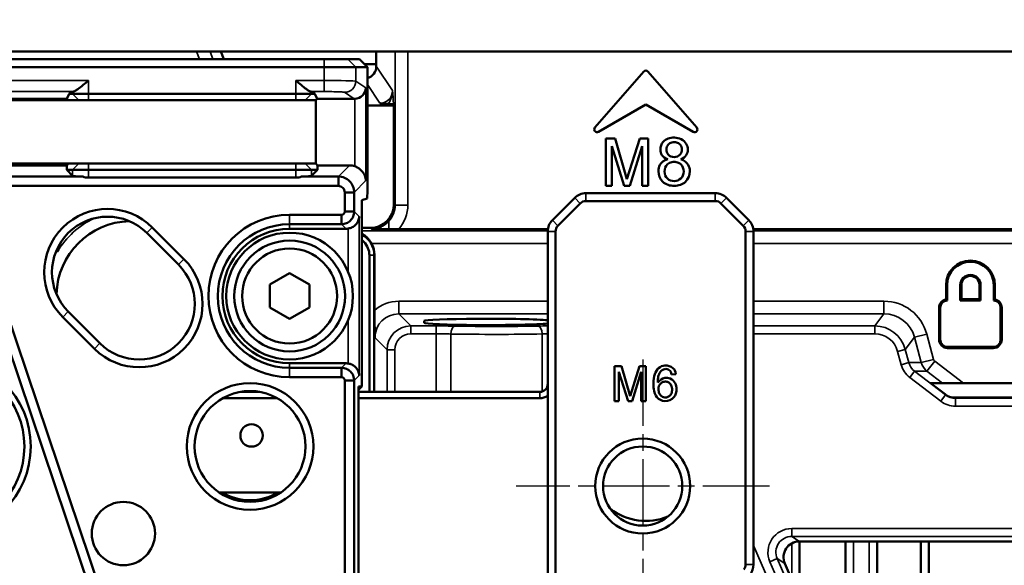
# Model space of a CAD drawing. Header units: millimetres. Extents: x 0 to 4638, y -120 to 1188.
# Tile 120 of 256: x 283 to 346, y 990 to 1025. Entities that reach past the tile are written whole.
import ezdxf

# ---------------------------------------------------------------- set-up
doc = ezdxf.new("R2010")
doc.units = ezdxf.units.MM
doc.header["$LTSCALE"] = 2
doc.linetypes.add('CHAIN', pattern=[0.3543, 0.2362, -0.0295, 0.0591, -0.0295])
for name, color, linetype, lineweight in [('Bemaßung (ISO)', 7, 'Continuous', 25), ('Mittelpunktmarkierung (ISO)', 7, 'Continuous', 25), ('Sichtbar (ISO)', 7, 'Continuous', 50), ('Sichtbar schmal (ISO)', 7, 'Continuous', 35)]:
    doc.layers.add(name, color=color, linetype=linetype, lineweight=lineweight)
doc.styles.add('Notiztext (DIN)', font='isocpeur.ttf')
doc.dimstyles.new('Standard (DIN)', dxfattribs={"dimscale": 2, "dimtxt": 3.5, "dimasz": 2.5, "dimexe": 2, "dimexo": 0.5, "dimgap": 0.5, "dimtad": 1, "dimrnd": 1e-08, "dimtxsty": 'Notiztext (DIN)', "dimcen": 0.09, "dimdle": 10, "dimclrd": 256, "dimclre": 256, "dimclrt": 256, "dimadec": 0, "dimazin": 0, "dimtfac": 1, "dimtmove": 0, "dimatfit": 3, "dimfxl": 1, "dimtolj": 1, "dimtzin": 0, "dimlwd": -1, "dimlwe": -1, "dimarcsym": 0})

# ---------------------------------------------------------------- blocks, each defined once
blk = doc.blocks.new('*D37')
at = {"layer": 'Bemaßung (ISO)', "transparency": 16777216}
for p, q in [((260.895, 939.952), (260.895, 1084.205)), ((694.895, 939.352), (694.895, 1084.205)), ((265.895, 1080.205), (689.895, 1080.205))]:
    blk.add_line(p, q, dxfattribs=at)
for points in [[(265.895, 1081.038), (265.895, 1079.372), (260.895, 1080.205)], [(689.895, 1081.038), (689.895, 1079.372), (694.895, 1080.205)]]:
    blk.add_solid(points, dxfattribs=at)
at = {"layer": 'Defpoints', "color": 0, "transparency": 16777216}
for p in [(694.895, 1080.205), (260.895, 938.952), (694.895, 938.352)]:
    blk.add_point(p, dxfattribs=at)
at = {"layer": 'Bemaßung (ISO)', "transparency": 16777216, "insert": (470.545, 1088.205), "char_height": 7, "attachment_point": 1, "style": 'Notiztext (DIN)'}
blk.add_mtext('\\A1;434', dxfattribs=at)

msp = doc.modelspace()

# ---------------------------------------------------------------- linework, layer by layer
at = {"layer": 'Mittelpunktmarkierung (ISO)', "linetype": 'CHAIN', "ltscale": 8.88956}
for p, q in [((322.6947, 1003.4519), (322.6947, 987.4519)), ((330.6947, 995.4519), (314.6947, 995.4519))]:
    msp.add_line(p, q, dxfattribs=at)
at = {"layer": 'Sichtbar (ISO)'}
for p, q in [((302.572, 1022.4019), (239.9002, 1022.4019)), ((294.5172, 1022.9019), (270.132, 1022.9019)), ((295.3682, 1022.9019), (294.5172, 1022.9019)), ((296.0501, 1022.9019), (295.3682, 1022.9019)), ((296.0501, 1022.9019), (305.87, 1022.9019)), ((296.0501, 1022.9019), (296.2322, 1022.4019)), ((302.572, 1022.4019), (304.07, 1022.4019)), ((304.8078, 1022.4019), (304.07, 1022.4019)), ((305.3085, 1021.9019), (304.8078, 1022.4019)), ((305.87, 1022.9019), (307.0619, 1022.9019)), ((305.87, 1022.1019), (305.87, 1022.9019)), ((307.8608, 1022.9019), (307.0619, 1022.9019)), ((307.8608, 1022.9019), (351.1817, 1022.9019)), ((239.9002, 1021.9019), (302.572, 1021.9019)), ((304.5693, 1021.9019), (302.572, 1021.9019)), ((304.5693, 1021.9019), (305.3085, 1021.9019)), ((305.87, 1022.1019), (305.1082, 1022.1019)), ((305.3085, 1021.9019), (305.3085, 1014.1127)), ((305.87, 1021.964), (305.87, 1022.1019)), ((322.7645, 1021.6306), (319.6819, 1018.0845)), ((323.0249, 1021.6306), (326.1074, 1018.0845)), ((286.329, 1019.913), (256.1432, 1019.913)), ((286.4789, 1020.213), (286.329, 1019.913)), ((286.329, 1019.913), (286.4292, 1019.813)), ((286.6865, 1020.3513), (286.4789, 1020.213)), ((286.6865, 1020.213), (286.4789, 1020.213)), ((286.6865, 1020.213), (287.6851, 1020.213)), ((300.7872, 1020.213), (287.6851, 1020.213)), ((300.7872, 1020.213), (301.7858, 1020.213)), ((301.9934, 1020.213), (301.7858, 1020.3513)), ((301.9934, 1020.213), (301.7858, 1020.213)), ((302.1432, 1019.913), (301.9934, 1020.213)), ((302.0431, 1019.813), (302.1432, 1019.913)), ((304.4778, 1019.913), (302.1432, 1019.913)), ((255.1188, 1019.813), (287.3534, 1019.813)), ((287.6851, 1019.813), (287.3534, 1019.813)), ((287.6851, 1019.813), (300.7872, 1019.813)), ((301.1188, 1019.813), (300.7872, 1019.813)), ((301.1188, 1019.813), (302.0431, 1019.813)), ((302.0431, 1019.813), (302.0431, 1015.813)), ((305.3085, 1019.4885), (306.9863, 1019.4885)), ((306.9863, 1019.4885), (306.9497, 1019.5435)), ((306.9863, 1013.2501), (306.9863, 1019.4885)), ((319.8983, 1017.8219), (322.8947, 1019.5519)), ((325.891, 1017.8219), (322.8947, 1019.5519)), ((320.3627, 1017.4069), (320.3627, 1014.4069)), ((320.9597, 1017.4069), (320.3627, 1017.4069)), ((321.6947, 1014.8389), (320.9597, 1017.4069)), ((322.5107, 1017.4069), (321.6947, 1014.8389)), ((323.0447, 1017.4069), (322.5107, 1017.4069)), ((323.0447, 1014.4069), (323.0447, 1017.4069)), ((320.7437, 1016.9179), (321.5237, 1014.4069)), ((320.7437, 1014.4069), (320.7437, 1016.9179)), ((321.8807, 1014.4069), (322.6637, 1016.9179)), ((322.6637, 1016.9179), (322.6637, 1014.4069)), ((287.3534, 1015.813), (255.1188, 1015.813)), ((256.155, 1015.7012), (286.3172, 1015.7012)), ((286.3172, 1015.7012), (286.3168, 1015.413)), ((286.4292, 1015.813), (286.3172, 1015.7012)), ((287.3534, 1015.813), (287.6851, 1015.813)), ((300.7872, 1015.813), (287.6851, 1015.813)), ((300.7872, 1015.813), (301.1188, 1015.813)), ((302.0431, 1015.813), (301.1188, 1015.813)), ((302.155, 1015.7012), (302.0431, 1015.813)), ((302.155, 1015.7012), (304.1788, 1015.7012)), ((302.1554, 1015.413), (302.155, 1015.7012)), ((287.3313, 1014.9971), (280.3877, 1014.9971)), ((286.6865, 1015.0434), (286.3168, 1015.413)), ((286.3168, 1015.413), (286.6865, 1015.413)), ((287.6851, 1015.413), (286.6865, 1015.413)), ((287.6851, 1015.413), (300.7872, 1015.413)), ((287.6851, 1014.9289), (300.7872, 1014.9289)), ((301.7858, 1015.413), (300.7872, 1015.413)), ((303.4747, 1014.9971), (301.141, 1014.9971)), ((301.7858, 1015.0434), (302.1554, 1015.413)), ((301.7858, 1015.413), (302.1554, 1015.413)), ((303.4747, 1014.9971), (303.4747, 1014.402)), ((280.3877, 1014.402), (303.4747, 1014.402)), ((320.3627, 1014.4069), (320.7437, 1014.4069)), ((321.5237, 1014.4069), (321.8807, 1014.4069)), ((322.6637, 1014.4069), (323.0447, 1014.4069)), ((279.4405, 1013.6779), (288.6651, 986.3132)), ((289.2297, 986.5035), (280.0052, 1013.8683)), ((303.8783, 1013.9985), (303.8783, 1012.7856)), ((304.4733, 1013.9985), (303.8783, 1013.9985)), ((304.4733, 1012.7856), (304.4733, 1013.9985)), ((305.3085, 1014.1127), (305.2823, 1013.604)), ((327.2805, 1013.9489), (319.1089, 1013.9489)), ((304.9573, 1013.4958), (305.2823, 1013.604)), ((304.9573, 1013.4958), (304.9573, 1001.7489)), ((318.4018, 1013.656), (316.9876, 1012.2418)), ((317.3411, 1011.8882), (318.7553, 1013.3024)), ((319.1089, 1013.4489), (327.2805, 1013.4489)), ((327.634, 1013.3024), (329.0482, 1011.8882)), ((329.4018, 1012.2418), (327.9876, 1013.656)), ((303.6744, 1012.5818), (300.3947, 1012.5818)), ((303.6744, 1011.9867), (303.6744, 1012.5818)), ((304.4733, 1012.7856), (303.8783, 1012.7856)), ((300.3947, 1011.9867), (303.6744, 1011.9867)), ((291.3757, 1011.4329), (293.3757, 1009.4329)), ((293.7231, 1009.7803), (291.7231, 1011.7803)), ((300.3947, 1011.7019), (303.9593, 1011.7019)), ((304.9573, 1011.7519), (305.487, 1011.7519)), ((307.2812, 1011.6751), (316.7046, 1011.6751)), ((316.6947, 1011.5347), (316.6947, 986.1519)), ((317.1947, 986.1519), (317.1947, 1011.5347)), ((329.1947, 1011.5347), (329.1947, 990.4968)), ((329.6848, 1011.6751), (351.1817, 1011.6751)), ((329.6947, 990.4968), (329.6947, 1011.5347)), ((305.4318, 1001.3989), (305.4318, 1010.0293)), ((305.7423, 1010.0293), (305.7423, 1001.3989)), ((305.7563, 1006.5399), (305.7563, 1010.0433)), ((300.3947, 1008.8953), (299.1447, 1008.1736)), ((301.6447, 1008.1736), (300.3947, 1008.8953)), ((299.1447, 1008.1736), (299.1447, 1006.7302)), ((301.6447, 1006.7302), (301.6447, 1008.1736)), ((341.8523, 1008.1471), (341.8523, 1007.2408)), ((341.9225, 1007.179), (341.9225, 1008.1471)), ((342.7546, 1008.1471), (342.7546, 1007.1799)), ((342.8248, 1007.2502), (342.8248, 1008.1471)), ((343.9645, 1008.1471), (343.9645, 1007.2502)), ((344.0348, 1007.1799), (344.0348, 1008.1471)), ((344.8668, 1008.1471), (344.8668, 1007.179)), ((344.9371, 1007.2408), (344.9371, 1008.1471)), ((342.7546, 1007.1799), (342.8248, 1007.2502)), ((342.7546, 1007.1799), (344.0348, 1007.1799)), ((343.9645, 1007.2502), (342.8248, 1007.2502)), ((344.0348, 1007.1799), (343.9645, 1007.2502)), ((288.4136, 1004.4708), (286.4136, 1006.4708)), ((299.1447, 1006.7302), (300.3947, 1006.0085)), ((300.3947, 1006.0085), (301.6447, 1006.7302)), ((341.4167, 1006.7146), (341.4167, 1004.701)), ((341.4869, 1004.701), (341.4869, 1006.7146)), ((345.3024, 1006.7146), (345.3024, 1004.701)), ((345.3727, 1004.701), (345.3727, 1006.7146)), ((286.0662, 1006.1234), (288.0662, 1004.1234)), ((308.8947, 1005.8797), (308.8947, 1005.7574)), ((344.8371, 1004.2356), (341.9523, 1004.2356)), ((341.9523, 1004.1654), (344.8371, 1004.1654)), ((303.9593, 1003.2019), (300.3947, 1003.2019)), ((303.6744, 1002.917), (300.3947, 1002.917)), ((303.6744, 1002.322), (303.6744, 1002.917)), ((320.9179, 1000.8189), (320.9179, 1003.0189)), ((320.9179, 1003.0189), (321.3557, 1003.0189)), ((321.7693, 1000.8189), (321.1973, 1002.6603)), ((321.1973, 1002.6603), (321.1973, 1000.8189)), ((321.3557, 1003.0189), (321.8947, 1001.1357)), ((321.8947, 1001.1357), (322.4931, 1003.0189)), ((322.6053, 1002.6603), (322.0311, 1000.8189)), ((322.4931, 1003.0189), (322.8847, 1003.0189)), ((322.6053, 1000.8189), (322.6053, 1002.6603)), ((322.8847, 1003.0189), (322.8847, 1000.8189)), ((324.7899, 1002.5195), (324.5215, 1002.4975)), ((300.3947, 1002.322), (303.6744, 1002.322)), ((303.8783, 1002.1181), (303.8783, 986.6315)), ((303.8783, 1002.1181), (304.4733, 1002.1181)), ((304.4733, 986.6315), (304.4733, 1002.1181)), ((341.6389, 1001.9519), (340.8711, 1001.9519)), ((340.8711, 1001.9519), (341.7889, 1001.248)), ((341.6389, 1001.9519), (342.9531, 1001.9519)), ((342.9531, 1001.9519), (364.8315, 1001.9519)), ((298.5015, 1001.3989), (297.2879, 1001.3989)), ((298.0395, 1001.4489), (297.7498, 1001.4489)), ((304.7451, 1001.7489), (304.7451, 1000.9989)), ((304.7451, 1001.5369), (304.9573, 1001.7489)), ((304.9573, 1001.7489), (304.7451, 1001.7489)), ((316.1947, 1001.3989), (304.7451, 1001.3989)), ((296.1725, 1000.9989), (299.6168, 1000.9989)), ((304.7451, 1000.9989), (304.7451, 987.3989)), ((304.7451, 1000.9989), (316.1947, 1000.9989)), ((321.1973, 1000.8189), (320.9179, 1000.8189)), ((322.0311, 1000.8189), (321.7693, 1000.8189)), ((322.8847, 1000.8189), (322.6053, 1000.8189)), ((348.5447, 1001.0394), (342.4024, 1001.0394)), ((299.8543, 995.0519), (295.9351, 995.0519)), ((332.5879, 991.9519), (348.5447, 991.9519)), ((332.6072, 991.9519), (332.6072, 988.3847)), ((335.5072, 981.6625), (335.5072, 991.9519)), ((337.5072, 991.9519), (337.5072, 977.0265)), ((340.2598, 991.9519), (340.2598, 971.4153)), ((340.7598, 991.9519), (340.7598, 970.8789)), ((330.6072, 991.1996), (330.6072, 991.1997)), ((331.6702, 990.5566), (340.1511, 970.8979))]:
    msp.add_line(p, q, dxfattribs=at)
for centre, radius in [((300.3947, 1007.4519), 4), ((300.3947, 1007.4519), 3.5), ((300.3947, 1007.4519), 3), ((278.3947, 997.9519), 5.65), ((278.3947, 997.9519), 5.25), ((297.8947, 997.9519), 4), ((297.8947, 997.9519), 3.5), ((297.9885, 998.6489), 0.7071), ((322.6947, 995.4519), 3), ((322.6947, 995.4519), 2.5), ((289.8947, 992.4519), 2)]:
    msp.add_circle(centre, radius, dxfattribs=at)
for centre, radius, start, end in [((322.8947, 1021.5174), 0.1725, 41, 139), ((319.8121, 1017.9713), 0.1725, 139, 300), ((325.9773, 1017.9713), 0.1725, 240, 41), ((319.1089, 1012.9489), 1, 90, 135), ((327.2805, 1012.9489), 1, 45, 90), ((319.1089, 1012.9489), 0.5, 90, 135), ((327.2805, 1012.9489), 0.5, 45, 90), ((288.8947, 1008.9519), 4, 45, 225), ((288.8947, 1008.9519), 3.5087, 45, 225), ((300.3947, 1007.4519), 5.1299, 90, 270), ((290.3947, 1007.4519), 4.7281, 91.470974, 178.529026), ((300.3947, 1007.4519), 4.5349, 90, 270), ((317.6947, 1011.5347), 1, 135, 180), ((317.6947, 1011.5347), 0.5, 135, 180), ((328.6947, 1011.5347), 0.5, 0, 45), ((328.6947, 1011.5347), 1, 0, 45), ((300.3947, 1007.4519), 4.25, 90, 270), ((290.8947, 1006.9519), 4, 225, 45), ((290.8947, 1006.9519), 3.5087, 225, 45), ((343.3947, 1008.1471), 1.5424, 0, 180), ((343.3947, 1008.1471), 1.4721, 0, 180), ((343.3947, 1008.1471), 0.6401, 0, 180), ((343.3947, 1008.1471), 0.5698, 0, 180), ((341.9523, 1006.7146), 0.5356, 100.760746, 180), ((341.9523, 1006.7146), 0.4653, 93.663219, 180), ((344.8371, 1006.7146), 0.4653, 0, 86.336781), ((344.8371, 1006.7146), 0.5356, 0, 79.239254), ((315.8947, 1006.9519), 2.9763, 208.53976, 208.540563), ((315.8947, 1006.9519), 2.8, 210.521491, 210.522379), ((315.8947, 1006.9519), 2.5, 214.650212, 214.651168), ((341.9523, 1004.701), 0.5356, 180, 270), ((341.9523, 1004.701), 0.4653, 180, 270), ((344.8371, 1004.701), 0.5356, 270, 0), ((344.8371, 1004.701), 0.4653, 270, 0), ((316.1947, 1001.8989), 0.5, 270, 0), ((316.1947, 1001.8989), 0.9, 270, 303.748989), ((297.8947, 997.9519), 3.4, 238.533024, 301.466976), ((322.8947, 996.9519), 3.7, 232.734933, 292.07578), ((328.6947, 990.4968), 0.5, 320, 0), ((328.6947, 990.4968), 1, 320, 0)]:
    msp.add_arc(centre, radius, start, end, dxfattribs=at)
for centre, major_axis, ratio, start_param, end_param in [((305.0689, 1021.9673), (-0.4454, 0.6688), 0.9955595, 2.8557519, 4.1228597), ((304.5132, 1020.589), (0.6254, 0.3348), 0.9390046, 4.2465983, 5.7650348), ((287.6851, 1020.3495), (1, 0), 0.0349208, 2.811184, 3.0892328), ((300.7872, 1020.3495), (-1, 0), 0.0349208, 3.1939525, 3.4720014), ((304.4765, 1020.6134), (0.5837, -0.3889), 0.9980229, 5.3010707, 5.351604), ((304.1761, 1014.6998), (-0.709, -0.709), 0.9972647, 3.5850191, 3.9256213), ((287.6851, 1015.0461), (1, 0), 0.0524078, 3.1939525, 4.350724), ((287.6851, 1015.9827), (0, -1.0538), 0.9489646, 5.9215203, 6.2831853), ((300.7872, 1015.9827), (0, -1.0538), 0.9489646, 0, 0.361665), ((300.7872, 1015.0461), (1, 0), 0.0524078, 5.074054, 6.2308254), ((305.4842, 1013.2528), (1.2507, -0.8334), 0.9980229, 5.3010707, 6.8700405), ((303.9571, 1012.503), (0.5672, -0.5672), 0.9972647, 5.4991567, 5.668053), ((304.2553, 1010.0415), (-1.062, -1.062), 0.9987828, 2.3568035, 2.8622686), ((312.8947, 1005.8797), (-4, 0), 0.0349208, 3.4591531, 6.2831853), ((312.8947, 1005.7574), (4, 0), 0.0349208, 3.1415927, 5.9656249), ((303.9571, 1002.4008), (0.5672, 0.5672), 0.9972647, 0.6151323, 0.7840286), ((342.3956, 1002.0432), (-0.6696, 0.7519), 0.9932069, 1.7609731, 2.4173552), ((332.5897, 990.9513), (-0.8372, 0.5506), 0.9979867, 5.2950712, 7.2712995)]:
    msp.add_ellipse(centre, major_axis=major_axis, ratio=ratio, start_param=start_param, end_param=end_param, dxfattribs=at)
for points, knots in [([(286.7392, 1020.3608), (286.7675, 1020.3638), (286.8078, 1020.3816), (286.91, 1020.4421), (286.9736, 1020.4869), (287.1288, 1020.6026), (287.2369, 1020.6891), (287.4614, 1020.8732), (287.5779, 1020.9707), (287.6851, 1021.0604)], [-0.13811937, -0.13811937, -0.13811937, -0.13811937, -0.11228337, -0.11228337, -0.08388614, -0.08388614, -0.04194307, -0.04194307, 0, 0, 0, 0]), ([(300.7872, 1021.0604), (300.8944, 1020.9707), (301.0109, 1020.8732), (301.2354, 1020.6891), (301.3435, 1020.6026), (301.4986, 1020.4869), (301.5622, 1020.4421), (301.6645, 1020.3816), (301.7048, 1020.3638), (301.7331, 1020.3608)], [-0.49516078, -0.49516078, -0.49516078, -0.49516078, -0.45321772, -0.45321772, -0.41127465, -0.41127465, -0.38287741, -0.38287741, -0.35704141, -0.35704141, -0.35704141, -0.35704141]), ([(306.6403, 1019.5885), (306.6254, 1019.5888), (306.6154, 1019.5894), (306.5178, 1019.5947), (306.4357, 1019.6), (306.2643, 1019.6121), (306.1803, 1019.6187), (306.1116, 1019.6241), (306.1045, 1019.6247), (306.0974, 1019.6252)], [0, 0, 0, 0, 0.003647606, 0.003647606, 0.035712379, 0.035712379, 0.072576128, 0.072576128, 0.076835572, 0.076835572, 0.076835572, 0.076835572]), ([(306.6403, 1019.5885), (306.6838, 1019.5863), (306.7218, 1019.5836), (306.7955, 1019.5771), (306.8304, 1019.573), (306.8849, 1019.5649), (306.9059, 1019.5609), (306.9369, 1019.5524), (306.9467, 1019.548), (306.9497, 1019.5435)], [-0.067208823, -0.067208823, -0.067208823, -0.067208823, -0.052024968, -0.052024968, -0.033692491, -0.033692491, -0.017027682, -0.017027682, -0.000000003, -0.000000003, -0.000000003, -0.000000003]), ([(325.1027, 1016.0869), (325.2589, 1016.1447), (325.471, 1016.2967), (325.581, 1016.7051), (325.438, 1017.2469), (324.7265, 1017.5646), (323.9669, 1017.3154), (323.766, 1016.7504), (323.8892, 1016.2921), (324.1078, 1016.1422), (324.2717, 1016.0869)], [0, 0, 0, 0, 0.1047796, 0.1941833, 0.2871057, 0.493023, 0.6773201, 0.8028729, 0.8922766, 1, 1, 1, 1]), ([(324.6947, 1017.1699), (324.6376, 1017.1726), (324.4979, 1017.1576), (324.2694, 1017.0185), (324.1488, 1016.7044), (324.2794, 1016.3253), (324.5491, 1016.2241), (324.6947, 1016.2279)], [0, 0, 0, 0, 0.107582, 0.2828382, 0.4953714, 0.7245987, 1, 1, 1, 1]), ([(324.6947, 1016.2279), (324.8306, 1016.2314), (325.0847, 1016.335), (325.2044, 1016.7048), (325.0942, 1017.0277), (324.8666, 1017.1504), (324.7384, 1017.1688), (324.6947, 1017.1699)], [0, 0, 0, 0, 0.2673449, 0.504981, 0.7290601, 0.9126596, 1, 1, 1, 1]), ([(304.5132, 1015.6437), (304.5898, 1015.6163), (304.6665, 1015.5792), (304.8163, 1015.4834), (304.8871, 1015.4225), (305.0261, 1015.2736), (305.0932, 1015.1696), (305.184, 1014.9533), (305.2075, 1014.8409), (305.2122, 1014.7373)], [0.36100019, 0.36100019, 0.36100019, 0.36100019, 0.38508535, 0.38508535, 0.41300923, 0.41300923, 0.4542686, 0.4542686, 0.49552797, 0.49552797, 0.49552797, 0.49552797]), ([(324.2717, 1016.0869), (324.0404, 1016.0146), (323.7661, 1015.8244), (323.6386, 1015.2254), (323.8988, 1014.5677), (324.6875, 1014.3209), (325.4609, 1014.5774), (325.7313, 1015.2278), (325.5809, 1015.815), (325.3179, 1016.0095), (325.1027, 1016.0869)], [0, 0, 0, 0, 0.121047, 0.2047048, 0.3477075, 0.5043671, 0.6553592, 0.7985926, 0.882824, 1, 1, 1, 1]), ([(324.6947, 1015.9249), (324.6409, 1015.9273), (324.4876, 1015.9155), (324.1804, 1015.7724), (324.0038, 1015.3221), (324.1997, 1014.8186), (324.5358, 1014.7056), (324.6947, 1014.7099)], [0, 0, 0, 0, 0.0817319, 0.2443294, 0.4992916, 0.7585948, 1, 1, 1, 1]), ([(324.6947, 1014.7099), (324.842, 1014.7138), (325.1554, 1014.8319), (325.365, 1015.322), (325.1712, 1015.7738), (324.8752, 1015.9093), (324.7336, 1015.9242), (324.6947, 1015.9249)], [0, 0, 0, 0, 0.2314223, 0.5014532, 0.7670271, 0.9380786, 1, 1, 1, 1]), ([(304.4733, 1013.9985), (304.4731, 1014.1305), (304.4468, 1014.2613), (304.3455, 1014.5032), (304.2723, 1014.6121), (304.0884, 1014.796), (303.9794, 1014.8692), (303.7375, 1014.9705), (303.6067, 1014.9968), (303.4747, 1014.9971)], [-0.15727014, -0.15727014, -0.15727014, -0.15727014, -0.11763885, -0.11763885, -0.07863712, -0.07863712, -0.03963539, -0.03963539, 0, 0, 0, 0]), ([(303.4747, 1014.402), (303.5806, 1014.4025), (303.6854, 1014.3587), (303.8349, 1014.2091), (303.8787, 1014.1044), (303.8783, 1013.9985)], [0, 0, 0, 0, 0.5, 0.5, 1, 1, 1, 1]), ([(303.8783, 1012.7856), (303.8785, 1012.7321), (303.8564, 1012.6792), (303.7808, 1012.6037), (303.7279, 1012.5816), (303.6744, 1012.5818)], [0, 0, 0, 0, 0.5, 0.5, 1, 1, 1, 1]), ([(303.6744, 1011.9867), (303.7798, 1011.987), (303.8842, 1012.008), (304.0776, 1012.0889), (304.1648, 1012.1473), (304.312, 1012.2944), (304.3706, 1012.3815), (304.4519, 1012.5751), (304.4731, 1012.6799), (304.4733, 1012.7856)], [-0.12581821, -0.12581821, -0.12581821, -0.12581821, -0.09417177, -0.09417177, -0.06296796, -0.06296796, -0.03176381, -0.03176381, 0, 0, 0, 0]), ([(304.0939, 1011.7133), (304.1793, 1011.728), (304.2645, 1011.7563), (304.4281, 1011.8394), (304.5039, 1011.8974), (304.633, 1012.0278), (304.6905, 1012.1124), (304.7683, 1012.2891), (304.7886, 1012.3812), (304.793, 1012.466)], [-0.12662931, -0.12662931, -0.12662931, -0.12662931, -0.10083255, -0.10083255, -0.07134333, -0.07134333, -0.03567167, -0.03567167, 0, 0, 0, 0]), ([(305.5686, 1010.7698), (305.5101, 1010.8751), (305.4369, 1010.9783), (305.2654, 1011.1673), (305.1656, 1011.2511), (305.0337, 1011.3398), (304.996, 1011.3625), (304.9571, 1011.3835)], [-0.170089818, -0.170089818, -0.170089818, -0.170089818, -0.134268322, -0.134268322, -0.095284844, -0.095284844, -0.080536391, -0.080536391, -0.080536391, -0.080536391]), ([(306.6572, 1011.6793), (306.4578, 1011.6819), (306.2679, 1011.6854), (305.9065, 1011.6932), (305.7388, 1011.6975), (305.5803, 1011.7016), (305.579, 1011.7016), (305.5618, 1011.702)], [0.00002101, 0.00002101, 0.00002101, 0.00002101, 0.06374664, 0.06374664, 0.12728862, 0.12728862, 0.13510484, 0.13510484, 0.13510484, 0.13510484]), ([(307.2819, 1011.6751), (307.1742, 1011.6751), (307.0682, 1011.6755), (306.8596, 1011.677), (306.7572, 1011.678), (306.6572, 1011.6793)], [0, 0, 0, 0, 0.031862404, 0.031862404, 0.063790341, 0.063790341, 0.063790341, 0.063790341]), ([(285.7357, 1010.2631), (285.7363, 1010.2643), (285.7369, 1010.2654), (285.778, 1010.34), (285.8086, 1010.4204), (285.8416, 1010.5666), (285.8497, 1010.6309), (285.851, 1010.6975)], [-0.13822929, -0.13822929, -0.13822929, -0.13822929, -0.137753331, -0.137753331, -0.10635521, -0.10635521, -0.083924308, -0.083924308, -0.083924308, -0.083924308]), ([(305.4318, 1010.0293), (305.4331, 1010.3391), (305.3043, 1010.6493), (305.0838, 1010.8699), (305.0443, 1010.9094), (305.0021, 1010.9459), (304.9576, 1010.9792)], [0, 0, 0, 0, 0.49862214, 0.49862214, 0.49862214, 0.58791954, 0.58791954, 0.58791954, 0.58791954]), ([(305.7832, 1004.8268), (305.7828, 1004.8435), (305.7823, 1004.8603), (305.7762, 1005.0994), (305.7698, 1005.3486), (305.7616, 1005.8092), (305.7581, 1006.0474), (305.7565, 1006.3863), (305.7563, 1006.46), (305.7563, 1006.5445)], [-0.23464194, -0.23464194, -0.23464194, -0.23464194, -0.22535269, -0.22535269, -0.10266227, -0.10266227, -0.02210528, -0.02210528, 0, 0, 0, 0]), ([(304.793, 1002.4377), (304.7883, 1002.529), (304.7652, 1002.6278), (304.6764, 1002.816), (304.6107, 1002.9053), (304.472, 1003.0309), (304.3997, 1003.0813), (304.2479, 1003.153), (304.1706, 1003.1772), (304.0939, 1003.1905)], [-0.48691809, -0.48691809, -0.48691809, -0.48691809, -0.44855823, -0.44855823, -0.41019838, -0.41019838, -0.38343519, -0.38343519, -0.36035719, -0.36035719, -0.36035719, -0.36035719]), ([(304.4733, 1002.1181), (304.4731, 1002.2235), (304.4521, 1002.3279), (304.3712, 1002.5213), (304.3127, 1002.6085), (304.1657, 1002.7557), (304.0786, 1002.8143), (303.885, 1002.8956), (303.7802, 1002.9168), (303.6744, 1002.917)], [-0.12581821, -0.12581821, -0.12581821, -0.12581821, -0.09417177, -0.09417177, -0.06296796, -0.06296796, -0.03176381, -0.03176381, 0, 0, 0, 0]), ([(323.6459, 1001.9915), (323.7793, 1002.161), (324.0145, 1002.3178), (324.473, 1002.2609), (324.7742, 1001.9779), (324.8658, 1001.5268), (324.7223, 1000.9868), (324.1101, 1000.7258), (323.5295, 1001.014), (323.3853, 1001.5206), (323.3694, 1002.0168), (323.4102, 1002.4919), (323.6619, 1002.9393), (324.1233, 1003.1211), (324.6382, 1002.9748), (324.7618, 1002.6874), (324.7899, 1002.5195)], [0, 0, 0, 0, 0.079238, 0.1297128, 0.1917118, 0.2498207, 0.3284769, 0.4210033, 0.5043208, 0.5845023, 0.6411214, 0.727325, 0.7943296, 0.8569638, 0.9362611, 1, 1, 1, 1]), ([(323.6459, 1001.9915), (323.6365, 1002.1223), (323.6622, 1002.3466), (323.782, 1002.6776), (324.0601, 1002.8855), (324.4108, 1002.8001), (324.4977, 1002.629), (324.5215, 1002.4975)], [0, 0, 0, 0, 0.2313274, 0.4207441, 0.632941, 0.8028492, 1, 1, 1, 1]), ([(303.6744, 1002.322), (303.7279, 1002.3222), (303.7808, 1002.3001), (303.8564, 1002.2245), (303.8785, 1002.1716), (303.8783, 1002.1181)], [0, 0, 0, 0, 0.5, 0.5, 1, 1, 1, 1]), ([(324.0947, 1001.0433), (323.9867, 1001.052), (323.7992, 1001.1609), (323.6799, 1001.4469), (323.6781, 1001.7396), (323.8333, 1001.9555), (323.988, 1002.0338), (324.0729, 1002.0452), (324.0947, 1002.0465)], [0, 0, 0, 0, 0.2256134, 0.4140819, 0.644493, 0.8161741, 0.9541526, 1, 1, 1, 1]), ([(324.0947, 1002.0465), (324.1381, 1002.0497), (324.243, 1002.0426), (324.4184, 1001.9585), (324.5575, 1001.7342), (324.5651, 1001.4513), (324.4551, 1001.137), (324.2236, 1001.0328), (324.0947, 1001.0433)], [0, 0, 0, 0, 0.0828577, 0.2106127, 0.3654522, 0.5790127, 0.7505698, 1, 1, 1, 1])]:
    msp.add_open_spline(points, degree=3, knots=knots, dxfattribs=at)
for points, degree in [([(304.9548, 1011.345), (305.4199, 1011.0899), (305.7421, 1010.595), (305.7423, 1010.0293)], 3), ([(341.9225, 1007.179), (341.8896, 1007.2099), (341.8523, 1007.2408)], 2), ([(344.8668, 1007.179), (344.8997, 1007.2099), (344.9371, 1007.2408)], 2)]:
    msp.add_open_spline(points, degree=degree, dxfattribs=at)
at = {"layer": 'Sichtbar schmal (ISO)'}
for p, q in [((294.6993, 1022.4019), (294.5172, 1022.9019)), ((295.3682, 1022.9019), (295.5503, 1022.4019)), ((302.572, 1021.9019), (302.572, 1022.4019)), ((304.5693, 1021.9019), (304.07, 1022.4019)), ((307.0619, 1013.1997), (307.0619, 1022.9019)), ((307.8608, 1022.9019), (307.8608, 1013.1997)), ((302.572, 1021.9019), (302.572, 1021.0604)), ((304.5693, 1021.0174), (304.5693, 1021.9019)), ((305.87, 1021.964), (306.8942, 1020.4261)), ((287.6851, 1021.0604), (254.7872, 1021.0604)), ((287.6851, 1020.213), (287.6851, 1021.0604)), ((302.572, 1021.0604), (300.7872, 1021.0604)), ((300.7872, 1021.0604), (300.7872, 1020.213)), ((302.572, 1020.3608), (302.572, 1021.0604)), ((305.2122, 1020.589), (304.5693, 1021.0174)), ((305.2122, 1014.7373), (305.2122, 1020.589)), ((306.0974, 1019.6252), (305.3085, 1020.81)), ((255.7331, 1020.3608), (286.7392, 1020.3608)), ((286.6865, 1020.3513), (286.6865, 1020.213)), ((286.6865, 1020.213), (287.0859, 1019.813)), ((287.6851, 1020.213), (287.6851, 1019.813)), ((300.7872, 1020.213), (300.7872, 1019.813)), ((301.7858, 1020.213), (301.3863, 1019.813)), ((301.7331, 1020.3608), (302.572, 1020.3608)), ((301.7858, 1020.213), (301.7858, 1020.3513)), ((303.8702, 1020.3178), (304.4778, 1019.913)), ((304.5132, 1019.9139), (304.5132, 1015.6437)), ((287.0859, 1015.813), (286.6865, 1015.413)), ((287.6851, 1015.813), (287.6851, 1015.413)), ((300.7872, 1015.813), (300.7872, 1015.413)), ((301.3863, 1015.813), (301.7858, 1015.413)), ((304.1788, 1015.7012), (303.4747, 1014.9971)), ((286.6865, 1015.413), (286.6865, 1015.0434)), ((287.6851, 1014.9289), (287.6851, 1015.413)), ((300.7872, 1015.413), (300.7872, 1014.9289)), ((301.7858, 1015.0434), (301.7858, 1015.413)), ((304.4733, 1013.9985), (305.2122, 1014.7373)), ((319.1089, 1013.9489), (319.1089, 1013.4489)), ((327.2805, 1013.4489), (327.2805, 1013.9489)), ((307.0619, 1013.1997), (306.9863, 1013.2501)), ((307.0619, 1013.1997), (307.8608, 1013.1997)), ((318.4018, 1013.656), (318.7553, 1013.3024)), ((327.634, 1013.3024), (327.9876, 1013.656)), ((300.3947, 1011.9867), (300.3947, 1012.5818)), ((304.793, 1012.466), (304.4733, 1012.7856)), ((304.793, 1012.466), (304.793, 1002.4377)), ((300.3947, 1011.9867), (300.3947, 1011.7019)), ((303.6744, 1011.9867), (303.9593, 1011.7019)), ((316.9876, 1012.2418), (317.3411, 1011.8882)), ((329.0482, 1011.8882), (329.4018, 1012.2418)), ((291.7231, 1011.7803), (291.3757, 1011.4329)), ((304.0939, 1008.9736), (304.0939, 1011.7133)), ((304.9573, 1011.5693), (316.6953, 1011.5693)), ((305.487, 1011.7519), (305.5618, 1011.702)), ((316.6947, 1011.5347), (317.1947, 1011.5347)), ((329.1947, 1011.5347), (329.6947, 1011.5347)), ((329.6941, 1011.5693), (367.5622, 1011.5693)), ((316.6947, 1010.7698), (305.5686, 1010.7698)), ((367.5622, 1010.7698), (329.6947, 1010.7698)), ((305.4318, 1010.0293), (305.7423, 1010.0293)), ((305.7423, 1010.0293), (305.7563, 1010.0433)), ((293.7231, 1009.7803), (293.3757, 1009.4329)), ((341.9225, 1008.1471), (341.8523, 1008.1471)), ((342.7546, 1008.1471), (342.8248, 1008.1471)), ((344.0348, 1008.1471), (343.9645, 1008.1471)), ((344.8668, 1008.1471), (344.9371, 1008.1471)), ((307.2823, 1007.1254), (316.6947, 1007.1254)), ((307.2823, 1007.1254), (307.2823, 1006.3259)), ((329.6947, 1007.1254), (337.9329, 1007.1254)), ((337.9329, 1007.1254), (337.9329, 1006.3259)), ((286.4136, 1006.4708), (286.0662, 1006.1234)), ((307.2823, 1006.3259), (308.0459, 1005.5623)), ((316.6947, 1006.3259), (307.2823, 1006.3259)), ((337.9329, 1006.3259), (329.6947, 1006.3259)), ((337.3496, 1005.5658), (337.9329, 1006.3259)), ((341.4869, 1006.7146), (341.4167, 1006.7146)), ((345.3024, 1006.7146), (345.3727, 1006.7146)), ((304.0939, 1003.1905), (304.0939, 1005.9302)), ((308.0459, 1005.5623), (309.651, 1005.5623)), ((308.0459, 1005.5623), (308.0459, 1005.0626)), ((309.651, 1005.0626), (308.0459, 1005.0626)), ((309.651, 1005.5623), (309.651, 1005.0626)), ((309.651, 1001.3989), (309.651, 1005.0626)), ((310.5869, 1005.0525), (310.5869, 1001.3989)), ((316.3397, 1001.4204), (316.3397, 1005.0549)), ((329.6947, 1005.5658), (337.3496, 1005.5658)), ((337.3496, 1005.0661), (329.6947, 1005.0661)), ((337.3496, 1005.5658), (337.3496, 1005.0661)), ((340.6358, 1005.0514), (339.8635, 1004.8444)), ((340.6358, 1005.0514), (341.0642, 1003.4527)), ((288.4136, 1004.4708), (288.0662, 1004.1234)), ((306.5468, 1004.0632), (305.7832, 1004.8268)), ((339.8635, 1004.8444), (339.2803, 1004.0844)), ((340.2919, 1003.2458), (339.8635, 1004.8444)), ((341.4869, 1004.701), (341.4167, 1004.701)), ((345.3024, 1004.701), (345.3727, 1004.701)), ((306.5468, 1001.3989), (306.5468, 1004.0632)), ((306.5468, 1004.0632), (307.0465, 1004.0632)), ((307.0465, 1004.0632), (307.0465, 1001.3989)), ((339.2803, 1004.0844), (338.7976, 1003.955)), ((339.0224, 1003.1164), (338.7976, 1003.955)), ((339.2803, 1004.0844), (339.505, 1003.2458)), ((341.9523, 1004.2356), (341.9523, 1004.1654)), ((344.8371, 1004.2356), (344.8371, 1004.1654)), ((300.3947, 1003.2019), (300.3947, 1002.917)), ((303.9593, 1003.2019), (303.6744, 1002.917)), ((339.505, 1003.2458), (339.0224, 1003.1164)), ((339.505, 1003.2458), (340.2919, 1003.2458)), ((341.0642, 1003.4527), (340.2919, 1003.2458)), ((341.1356, 1003.3458), (340.6489, 1002.7111)), ((341.1356, 1003.3458), (342.9531, 1001.9519)), ((300.3947, 1002.917), (300.3947, 1002.322)), ((339.8626, 1002.7111), (339.5584, 1002.3145)), ((339.8626, 1002.7111), (341.8287, 1001.2032)), ((340.6489, 1002.7111), (339.8626, 1002.7111)), ((341.6389, 1001.9519), (340.6489, 1002.7111)), ((304.4733, 1002.1181), (304.793, 1002.4377)), ((341.5245, 1000.8066), (339.5584, 1002.3145)), ((316.1947, 1000.9989), (316.1947, 1001.3989)), ((341.8287, 1001.2032), (341.7889, 1001.248)), ((341.8287, 1001.2032), (341.5245, 1000.8066)), ((342.4024, 1001.0394), (342.4448, 1000.9918)), ((342.4448, 1000.9918), (342.4448, 1000.4937)), ((342.4448, 1000.9918), (348.5447, 1000.9918)), ((348.5447, 1000.4937), (342.4448, 1000.4937)), ((332.1048, 992.7693), (348.5447, 992.7693)), ((332.1048, 992.7693), (332.1048, 992.2696)), ((348.5447, 992.2696), (332.1048, 992.2696)), ((332.1048, 992.2696), (332.5879, 991.9519)), ((336.0072, 980.5035), (336.0072, 991.9519)), ((337.0072, 991.9519), (337.0072, 978.1855)), ((329.6947, 991.7009), (333.6401, 982.5553)), ((332.1072, 991.8289), (332.1072, 989.5437)), ((331.1872, 990.8743), (330.7284, 990.6764)), ((339.1559, 971.1412), (330.7284, 990.6764)), ((331.6702, 990.5566), (331.1872, 990.8743)), ((331.1872, 990.8743), (339.6147, 971.3392)), ((329.1947, 990.4968), (329.6947, 990.4968))]:
    msp.add_line(p, q, dxfattribs=at)
msp.add_arc((290.3947, 1007.4519), 5.4415, 115.771845, 148.892861, dxfattribs=at)
for centre, major_axis, ratio, start_param, end_param in [((303.8702, 1021.0174), (-0.3882, -0.5825), 0.9980229, 0.5886817, 2.1576515), ((306.0909, 1020.4326), (-0.4493, 0.6748), 0.986815, 2.5561246, 4.1228597), ((305.5576, 1013.2039), (1.2534, -0.8352), 0.9959246, 6.1180546, 6.8700405), ((305.5576, 1013.2039), (1.9178, -1.2779), 0.9980229, 6.1452928, 6.8700405), ((305.5576, 1013.2039), (1.2534, -0.8352), 0.9959246, 5.3010511, 6.1176279), ((285.2487, 1008.4325), (-3.8482, -2.2903), 0.3102109, 4.4050477, 4.435244), ((307.2851, 1004.824), (1.6283, -1.6283), 0.9987828, 2.3568035, 3.0821596), ((337.9302, 1004.3237), (-1.7062, -2.2235), 0.9990327, 2.487567, 3.7956183), ((307.2851, 1004.824), (1.0633, -1.0633), 0.9974884, 2.3568035, 3.9263818), ((337.9302, 1004.3237), (-1.2196, -1.5895), 0.9982605, 2.487567, 3.7956183), ((308.0471, 1004.062), (1.0611, -1.0611), 0.9995934, 2.3568035, 3.9263818), ((308.0471, 1004.062), (0.708, -0.708), 0.9987828, 2.3568035, 3.9263818), ((309.651, 1005.475), (2.5, 0), 0.0349208, 1.0838161, 1.5707963), ((309.651, 1004.9753), (-2, 0), 0.043651, 4.2254087, 4.712389), ((310.8209, 1005.0525), (0.0092, 0.4999), 0.4678969, 0.039499, 1.579448), ((313.3947, 1005.2222), (6, 0), 0.0320107, 4.2254087, 5.2254421), ((313.3947, 1005.7219), (-5.5, 0), 0.0349208, 1.0838161, 2.0838494), ((317.3214, 1005.4785), (2.5, 0), 0.0349208, 1.8241856, 2.0838494), ((316.0943, 1005.0549), (-0.0098, 0.4999), 0.4907674, 4.7027342, 6.2431196), ((317.3214, 1004.9788), (-2, 0), 0.043651, 5.0311162, 5.2254421), ((337.3482, 1003.5652), (-1.2181, -1.5875), 0.9995159, 2.487567, 3.7956183), ((337.3482, 1003.5652), (-0.914, -1.1912), 0.9990327, 2.487567, 3.7956183), ((340.4723, 1003.5045), (1.501, 0), 0.9993471, 3.4032397, 4.0578143), ((340.4723, 1003.5045), (1.0013, 0), 0.9986953, 3.4032397, 4.0578143), ((341.2575, 1003.5045), (0, -1), 0.9996084, 4.974036, 5.6286107), ((341.2575, 1003.5045), (0.2001, 0), 0.9993471, 3.4032397, 4.0578143), ((342.4346, 1001.9994), (-1.0045, 1.1278), 0.9932069, 1.7609731, 2.4173552), ((342.4346, 1001.9994), (-0.6742, 0.757), 0.986528, 1.7609731, 2.4173552), ((332.1076, 991.2683), (-1.2558, 0.8259), 0.9979867, 5.2950712, 7.2712995), ((332.1076, 991.2683), (-0.8389, 0.5517), 0.9959836, 5.2950712, 7.2712995)]:
    msp.add_ellipse(centre, major_axis=major_axis, ratio=ratio, start_param=start_param, end_param=end_param, dxfattribs=at)
msp.add_open_spline([(304.5693, 1021.0174), (304.5143, 1021.0412), (303.6218, 1021.0604), (302.572, 1021.0604)], degree=3, dxfattribs=at)
for points, knots in [([(302.572, 1020.3608), (302.7003, 1020.3608), (302.8576, 1020.3603), (303.2499, 1020.3549), (303.3818, 1020.3512), (303.552, 1020.3456), (303.6691, 1020.3408), (303.8362, 1020.3281), (303.8635, 1020.3223), (303.8702, 1020.3178)], [0, 0, 0, 0, 0.25, 0.25, 0.5, 0.5, 0.75, 0.75, 1, 1, 1, 1]), ([(306.6403, 1019.5885), (306.6716, 1019.659), (306.7052, 1019.7277), (306.7378, 1019.7981), (306.7982, 1019.9285), (306.854, 1020.0685), (306.879, 1020.2166), (306.8793, 1020.2187), (306.8797, 1020.2207), (306.88, 1020.2227), (306.8906, 1020.2878), (306.8956, 1020.3543), (306.8943, 1020.4206), (306.8942, 1020.4224), (306.8942, 1020.4243), (306.8942, 1020.4261)], [0, 0, 0, 0, 0.26885064, 0.26885064, 0.26885064, 0.76933166, 0.76933166, 0.76933166, 0.77612284, 0.77612284, 0.77612284, 0.99400007, 0.99400007, 0.99400007, 0.99999998, 0.99999998, 0.99999998, 0.99999998]), ([(306.8942, 1020.4261), (306.897, 1020.3998), (306.8998, 1020.3727), (306.9026, 1020.345), (306.9098, 1020.2734), (306.9169, 1020.1955), (306.9235, 1020.1039), (306.9243, 1020.0919), (306.9252, 1020.0796), (306.926, 1020.0671), (306.9321, 1019.9757), (306.9377, 1019.8707), (306.9425, 1019.7538), (306.9452, 1019.6876), (306.9476, 1019.6172), (306.9497, 1019.5435)], [0, 0, 0, 0, 0.1285618, 0.1285618, 0.1285618, 0.45997005, 0.45997005, 0.45997005, 0.50343225, 0.50343225, 0.50343225, 0.82062205, 0.82062205, 0.82062205, 0.99999983, 0.99999983, 0.99999983, 0.99999983]), ([(306.6572, 1012.1749), (306.6568, 1012.1684), (306.6568, 1012.1448), (306.6569, 1012.11), (306.657, 1012.0757), (306.657, 1012.0301), (306.6571, 1011.9786), (306.6572, 1011.8989), (306.6572, 1011.8028), (306.6572, 1011.6999), (306.6572, 1011.6931), (306.6572, 1011.6862), (306.6572, 1011.6793)], [0, 0, 0, 0, 0.277092, 0.277092, 0.277092, 0.5501656, 0.5501656, 0.5501656, 0.9722743, 0.9722743, 0.9722743, 1, 1, 1, 1])]:
    msp.add_open_spline(points, degree=3, knots=knots, dxfattribs=at)

# ---------------------------------------------------------------- dimensions: what is measured, and where the dimension line sits
at = {"layer": 'Bemaßung (ISO)'}
dim = msp.add_linear_dim(base=(694.8947, 1080.2049), p1=(260.8947, 938.9519), p2=(694.8947, 938.3519), angle=180, dimstyle='Standard (DIN)', override={"dimgap": 0.5, "dimdec": 2, "dimtol": 0, "dimlim": 0, "dimtp": 0, "dimtm": 0, "dimtdec": 2, "dimtofl": 0, "dimatfit": 1}, dxfattribs=at)
dim.commit()
dim.dimension.update_dxf_attribs({"geometry": '*D37', "text_midpoint": (477.8947, 1080.2049), "dimtype": 160})

doc.saveas('drawing.dxf')
